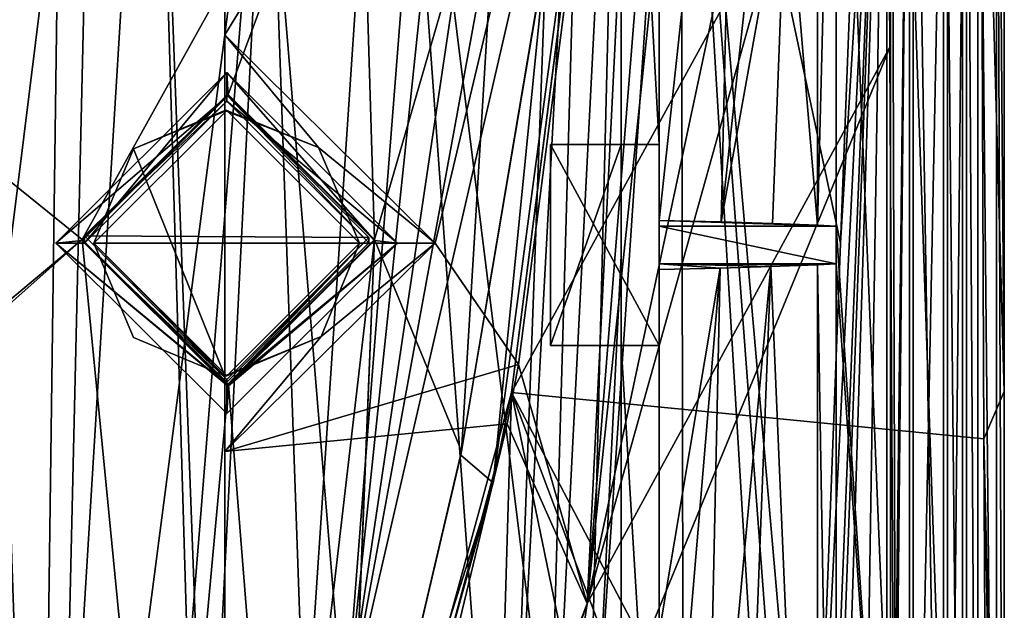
# Model space of a CAD drawing. Extents: x -200 to 200, y -702 to 625.
# Tile 87 of 256: x -86 to -60, y -671 to -655. Entities that reach past the tile are written whole.
import ezdxf

# ---------------------------------------------------------------- set-up
doc = ezdxf.new("R2010")
doc.units = 0
doc.header["$LTSCALE"] = 4.479492
for name, color, linetype in [('101', 7, 'CONTINUOUS'), ('105', 7, 'CONTINUOUS'), ('115', 7, 'CONTINUOUS'), ('140', 7, 'CONTINUOUS'), ('185', 7, 'CONTINUOUS'), ('212', 7, 'CONTINUOUS'), ('219', 7, 'CONTINUOUS'), ('233', 7, 'CONTINUOUS'), ('236', 7, 'CONTINUOUS'), ('251', 7, 'CONTINUOUS'), ('273', 7, 'CONTINUOUS'), ('282', 7, 'CONTINUOUS'), ('289', 7, 'CONTINUOUS'), ('298', 7, 'CONTINUOUS'), ('308', 7, 'CONTINUOUS'), ('33', 7, 'CONTINUOUS'), ('34', 7, 'CONTINUOUS'), ('342', 7, 'CONTINUOUS'), ('374', 7, 'CONTINUOUS'), ('376', 7, 'CONTINUOUS'), ('385', 7, 'CONTINUOUS'), ('457', 7, 'CONTINUOUS'), ('470', 7, 'CONTINUOUS'), ('483', 7, 'CONTINUOUS'), ('508', 7, 'CONTINUOUS'), ('513', 7, 'CONTINUOUS'), ('524', 7, 'CONTINUOUS'), ('53', 7, 'CONTINUOUS'), ('533', 7, 'CONTINUOUS'), ('550', 7, 'CONTINUOUS'), ('552', 7, 'CONTINUOUS'), ('56', 7, 'CONTINUOUS'), ('563', 7, 'CONTINUOUS'), ('564', 7, 'CONTINUOUS'), ('567', 7, 'CONTINUOUS'), ('570', 7, 'CONTINUOUS'), ('573', 7, 'CONTINUOUS'), ('576', 7, 'CONTINUOUS'), ('58', 7, 'CONTINUOUS'), ('593', 7, 'CONTINUOUS'), ('600', 7, 'CONTINUOUS'), ('601', 7, 'CONTINUOUS'), ('602', 7, 'CONTINUOUS'), ('605', 7, 'CONTINUOUS'), ('612', 7, 'CONTINUOUS'), ('617', 7, 'CONTINUOUS'), ('631', 7, 'CONTINUOUS'), ('632', 7, 'CONTINUOUS'), ('666', 7, 'CONTINUOUS'), ('681', 7, 'CONTINUOUS'), ('682', 7, 'CONTINUOUS'), ('688', 7, 'CONTINUOUS'), ('691', 7, 'CONTINUOUS'), ('702', 7, 'CONTINUOUS'), ('703', 7, 'CONTINUOUS'), ('717', 7, 'CONTINUOUS'), ('718', 7, 'CONTINUOUS'), ('719', 7, 'CONTINUOUS'), ('721', 7, 'CONTINUOUS'), ('730', 7, 'CONTINUOUS'), ('733', 7, 'CONTINUOUS')]:
    doc.layers.add(name, color=color, linetype=linetype)

msp = doc.modelspace()

# ---------------------------------------------------------------- linework, layer by layer
at = {"layer": '101', "color": 7, "linetype": 'CONTINUOUS'}
for points in [[(-66.158, -661.616, -7.133), (-64.926, -690.559, -9.775), (-66.511, -670.874, -6.375), (-66.158, -661.616, -7.133)], [(-64.926, -661.57, -9.775), (-64.926, -690.559, -9.775), (-66.158, -661.616, -7.133), (-64.926, -661.57, -9.775)]]:
    msp.add_3dface(points, dxfattribs=at)
at = {"layer": '105', "color": 7, "linetype": 'CONTINUOUS'}
for points in [[(-62.4, -640.692, -11.805), (-61.6, -690.736, -11.805), (-62.4, -690.736, -11.805), (-62.4, -640.692, -11.805)], [(-61.6, -640.692, -11.805), (-61.6, -690.736, -11.805), (-62.4, -640.692, -11.805), (-61.6, -640.692, -11.805)]]:
    msp.add_3dface(points, dxfattribs=at)
at = {"layer": '115', "color": 7, "linetype": 'CONTINUOUS'}
for points in [[(-62.4, -640.692, -10.919), (-62.4, -690.736, -10.919), (-64.437, -641.253, -10.919), (-62.4, -640.692, -10.919)], [(-64.437, -641.253, -10.919), (-62.4, -690.736, -10.919), (-64.437, -660.55, -10.919), (-64.437, -641.253, -10.919)], [(-69.1, -661.55, -10.919), (-69.1, -660.55, -10.919), (-64.437, -661.55, -10.919), (-69.1, -661.55, -10.919)], [(-69.1, -660.55, -10.919), (-64.437, -660.55, -10.919), (-64.437, -661.55, -10.919), (-69.1, -660.55, -10.919)], [(-64.437, -660.55, -10.919), (-62.4, -690.736, -10.919), (-64.437, -661.55, -10.919), (-64.437, -660.55, -10.919)], [(-64.437, -661.55, -10.919), (-62.4, -690.736, -10.919), (-64.437, -690.517, -10.919), (-64.437, -661.55, -10.919)]]:
    msp.add_3dface(points, dxfattribs=at)
at = {"layer": '140', "color": 7, "linetype": 'CONTINUOUS'}
for points in [[(-61.6, -690.736, -10.919), (-61.6, -690.736, -11.805), (-61.6, -640.692, -11.805), (-61.6, -690.736, -10.919)], [(-61.6, -690.736, -10.919), (-61.6, -640.692, -11.805), (-61.6, -640.692, -10.919), (-61.6, -690.736, -10.919)]]:
    msp.add_3dface(points, dxfattribs=at)
at = {"layer": '185', "color": 7, "linetype": 'CONTINUOUS'}
for points in [[(-71.962, -658.4, -8.464), (-71.962, -658.4, -11.021), (-71.962, -663.7, -11.021), (-71.962, -658.4, -8.464)], [(-71.962, -663.7, -9.021), (-71.962, -658.4, -8.464), (-71.962, -663.7, -11.021), (-71.962, -663.7, -9.021)]]:
    msp.add_3dface(points, dxfattribs=at)
at = {"layer": '212', "color": 7, "linetype": 'CONTINUOUS'}
for points in [[(-63.1, -641.117, -8.958), (-64.322, -660.998, -6.339), (-65.077, -680.835, -4.719), (-63.1, -641.117, -8.958)], [(-63.1, -641.117, -8.958), (-65.077, -680.835, -4.719), (-64.751, -681.776, -5.418), (-63.1, -641.117, -8.958)], [(-64.635, -682.981, -5.666), (-63.1, -641.117, -8.958), (-64.751, -681.776, -5.418), (-64.635, -682.981, -5.666)], [(-63.1, -641.117, -8.958), (-64.635, -682.981, -5.666), (-64.635, -690.638, -5.666), (-63.1, -641.117, -8.958)], [(-63.877, -690.662, -7.292), (-63.1, -641.117, -8.958), (-64.635, -690.638, -5.666), (-63.877, -690.662, -7.292)], [(-63.1, -641.117, -8.958), (-63.556, -641.164, -7.981), (-64.322, -660.998, -6.339), (-63.1, -641.117, -8.958)], [(-63.1, -690.685, -8.958), (-63.1, -641.117, -8.958), (-63.877, -690.662, -7.292), (-63.1, -690.685, -8.958)]]:
    msp.add_3dface(points, dxfattribs=at)
at = {"layer": '219', "color": 7, "linetype": 'CONTINUOUS'}
for points in [[(-70.1, -663.7, -9.021), (-71.962, -663.7, -9.021), (-71.962, -663.7, -11.021), (-70.1, -663.7, -9.021)], [(-69.1, -663.7, -11.021), (-70.1, -663.7, -9.021), (-71.962, -663.7, -11.021), (-69.1, -663.7, -11.021)], [(-69.1, -663.7, -7.311), (-70.1, -663.7, -7.311), (-70.1, -663.7, -9.021), (-69.1, -663.7, -7.311)], [(-69.1, -663.7, -11.021), (-69.1, -663.7, -7.311), (-70.1, -663.7, -9.021), (-69.1, -663.7, -11.021)]]:
    msp.add_3dface(points, dxfattribs=at)
at = {"layer": '233', "color": 7, "linetype": 'CONTINUOUS'}
for points in [[(-69.1, -658.4, -6.754), (-70.1, -658.4, -6.754), (-70.1, -640.195, -4.841), (-69.1, -658.4, -6.754)], [(-69.1, -640.195, -4.841), (-69.1, -658.4, -6.754), (-70.1, -640.195, -4.841), (-69.1, -640.195, -4.841)]]:
    msp.add_3dface(points, dxfattribs=at)
at = {"layer": '236', "color": 7, "linetype": 'CONTINUOUS'}
for points in [[(-66.158, -661.616, -7.133), (-67.895, -680.438, -3.654), (-67.487, -661.659, -4.679), (-66.158, -661.616, -7.133)], [(-66.158, -661.616, -7.133), (-66.511, -670.874, -6.375), (-67.895, -680.438, -3.654), (-66.158, -661.616, -7.133)], [(-69.1, -661.699, -2.403), (-67.487, -661.659, -4.679), (-69.1, -671.28, -2.086), (-69.1, -661.699, -2.403)], [(-67.487, -661.659, -4.679), (-69.1, -680.761, -1.799), (-69.1, -671.28, -2.086), (-67.487, -661.659, -4.679)], [(-67.895, -680.438, -3.654), (-69.1, -680.761, -1.799), (-67.487, -661.659, -4.679), (-67.895, -680.438, -3.654)]]:
    msp.add_3dface(points, dxfattribs=at)
at = {"layer": '251', "color": 7, "linetype": 'CONTINUOUS'}
for points in [[(-64.437, -661.55, -10.919), (-64.437, -690.517, -10.919), (-64.926, -661.57, -9.775), (-64.437, -661.55, -10.919)], [(-64.437, -690.517, -10.919), (-64.926, -690.559, -9.775), (-64.926, -661.57, -9.775), (-64.437, -690.517, -10.919)]]:
    msp.add_3dface(points, dxfattribs=at)
at = {"layer": '273', "color": 7, "linetype": 'CONTINUOUS'}
for points in [[(-69.1, -680.195, -9.045), (-70.1, -680.195, -9.045), (-70.1, -663.7, -7.311), (-69.1, -680.195, -9.045)], [(-69.1, -663.7, -7.311), (-69.1, -680.195, -9.045), (-70.1, -663.7, -7.311), (-69.1, -663.7, -7.311)]]:
    msp.add_3dface(points, dxfattribs=at)
at = {"layer": '282', "color": 7, "linetype": 'CONTINUOUS'}
for points in [[(-64.437, -641.253, -10.919), (-64.926, -660.53, -9.775), (-64.926, -641.249, -9.775), (-64.437, -641.253, -10.919)], [(-64.437, -641.253, -10.919), (-64.437, -660.55, -10.919), (-64.926, -660.53, -9.775), (-64.437, -641.253, -10.919)]]:
    msp.add_3dface(points, dxfattribs=at)
at = {"layer": '289', "color": 7, "linetype": 'CONTINUOUS'}
for points in [[(-64.926, -641.249, -9.775), (-64.926, -660.53, -9.775), (-65.742, -650.812, -8.025), (-64.926, -641.249, -9.775)], [(-64.926, -660.53, -9.775), (-66.114, -660.486, -7.226), (-65.742, -650.812, -8.025), (-64.926, -660.53, -9.775)]]:
    msp.add_3dface(points, dxfattribs=at)
at = {"layer": '298', "color": 7, "linetype": 'CONTINUOUS'}
for points in [[(-70.1, -658.4, -8.464), (-69.1, -658.4, -11.021), (-71.962, -658.4, -8.464), (-70.1, -658.4, -8.464)], [(-69.1, -658.4, -11.021), (-71.962, -658.4, -11.021), (-71.962, -658.4, -8.464), (-69.1, -658.4, -11.021)], [(-70.1, -658.4, -6.754), (-69.1, -658.4, -11.021), (-70.1, -658.4, -8.464), (-70.1, -658.4, -6.754)], [(-69.1, -658.4, -6.754), (-69.1, -658.4, -11.021), (-70.1, -658.4, -6.754), (-69.1, -658.4, -6.754)]]:
    msp.add_3dface(points, dxfattribs=at)
at = {"layer": '308', "color": 7, "linetype": 'CONTINUOUS'}
for points in [[(-64.926, -660.53, -9.775), (-69.1, -660.402, -2.448), (-66.114, -660.486, -7.226), (-64.926, -660.53, -9.775)], [(-66.114, -660.486, -7.226), (-69.1, -660.402, -2.448), (-67.461, -660.442, -4.746), (-66.114, -660.486, -7.226)], [(-64.437, -660.55, -10.919), (-69.1, -660.55, -10.919), (-69.1, -660.402, -2.448), (-64.437, -660.55, -10.919)], [(-64.437, -660.55, -10.919), (-69.1, -660.402, -2.448), (-64.926, -660.53, -9.775), (-64.437, -660.55, -10.919)]]:
    msp.add_3dface(points, dxfattribs=at)
at = {"layer": '33', "color": 7, "linetype": 'CONTINUOUS'}
for points in [[(-62.99, -636.074, -8.96), (-63.1, -641.117, -8.958), (-62.808, -695.466, -8.963), (-62.99, -636.074, -8.96)], [(-61.1, -691.075, -8.986), (-61.1, -640.656, -8.986), (-62.99, -636.074, -8.96), (-61.1, -691.075, -8.986)], [(-61.1, -691.075, -8.986), (-62.99, -636.074, -8.96), (-62.808, -695.466, -8.963), (-61.1, -691.075, -8.986)], [(-63.1, -641.117, -8.958), (-63.1, -690.685, -8.958), (-62.808, -695.466, -8.963), (-63.1, -641.117, -8.958)]]:
    msp.add_3dface(points, dxfattribs=at)
at = {"layer": '34', "color": 7, "linetype": 'CONTINUOUS'}
for points in [[(-87.143, -640.927, 6.506), (-88.575, -665.509, 8.513), (-85.45, -690.235, 10.408), (-87.143, -640.927, 6.506)], [(-84.791, -640.992, 6.481), (-87.143, -640.927, 6.506), (-85.45, -690.235, 10.408), (-84.791, -640.992, 6.481)], [(-82.451, -641.049, 6.234), (-84.791, -640.992, 6.481), (-85.45, -690.235, 10.408), (-82.451, -641.049, 6.234)], [(-80.986, -690.249, 9.504), (-82.451, -641.049, 6.234), (-85.45, -690.235, 10.408), (-80.986, -690.249, 9.504)], [(-82.451, -641.049, 6.234), (-80.986, -690.249, 9.504), (-81.025, -679.087, 8.735), (-82.451, -641.049, 6.234)], [(-79.419, -647.016, 5.996), (-82.451, -641.049, 6.234), (-81.025, -679.087, 8.735), (-79.419, -647.016, 5.996)], [(-76.195, -641.164, 4.409), (-79.419, -647.016, 5.996), (-78.439, -674.691, 7.567), (-76.195, -641.164, 4.409)], [(-73.55, -677.498, 5.149), (-76.195, -641.164, 4.409), (-78.439, -674.691, 7.567), (-73.55, -677.498, 5.149)], [(-68.527, -641.219, -0.858), (-76.195, -641.164, 4.409), (-71.225, -681.281, 3.531), (-68.527, -641.219, -0.858)], [(-71.225, -681.281, 3.531), (-76.195, -641.164, 4.409), (-73.55, -677.498, 5.149), (-71.225, -681.281, 3.531)], [(-68.456, -680.701, 0.637), (-68.527, -641.219, -0.858), (-71.225, -681.281, 3.531), (-68.456, -680.701, 0.637)], [(-63.556, -641.164, -7.981), (-68.527, -641.219, -0.858), (-64.322, -660.998, -6.339), (-63.556, -641.164, -7.981)], [(-64.322, -660.998, -6.339), (-68.527, -641.219, -0.858), (-65.077, -680.835, -4.719), (-64.322, -660.998, -6.339)], [(-65.077, -680.835, -4.719), (-68.527, -641.219, -0.858), (-65.59, -680.326, -3.685), (-65.077, -680.835, -4.719)], [(-65.59, -680.326, -3.685), (-68.527, -641.219, -0.858), (-66.17, -680.258, -2.645), (-65.59, -680.326, -3.685)], [(-66.17, -680.258, -2.645), (-68.527, -641.219, -0.858), (-68.456, -680.701, 0.637), (-66.17, -680.258, -2.645)], [(-78.439, -674.691, 7.567), (-79.419, -647.016, 5.996), (-81.025, -679.087, 8.735), (-78.439, -674.691, 7.567)], [(-88.575, -665.509, 8.513), (-90.003, -690.279, 10.492), (-85.45, -690.235, 10.408), (-88.575, -665.509, 8.513)]]:
    msp.add_3dface(points, dxfattribs=at)
at = {"layer": '342', "color": 7, "linetype": 'CONTINUOUS'}
for points in [[(-69.1, -640.195, -4.841), (-69.1, -651.169, -2.781), (-69.1, -658.4, -6.754), (-69.1, -640.195, -4.841)], [(-69.1, -651.169, -2.781), (-69.1, -660.402, -2.448), (-69.1, -658.4, -6.754), (-69.1, -651.169, -2.781)], [(-69.1, -660.402, -2.448), (-69.1, -660.55, -10.919), (-69.1, -658.4, -11.021), (-69.1, -660.402, -2.448)], [(-69.1, -658.4, -11.021), (-69.1, -661.55, -10.919), (-69.1, -663.7, -11.021), (-69.1, -658.4, -11.021)], [(-69.1, -660.55, -10.919), (-69.1, -661.55, -10.919), (-69.1, -658.4, -11.021), (-69.1, -660.55, -10.919)], [(-69.1, -658.4, -6.754), (-69.1, -660.402, -2.448), (-69.1, -658.4, -11.021), (-69.1, -658.4, -6.754)], [(-69.1, -663.7, -11.021), (-69.1, -661.55, -10.919), (-69.1, -663.7, -7.311), (-69.1, -663.7, -11.021)], [(-69.1, -661.55, -10.919), (-69.1, -661.699, -2.403), (-69.1, -663.7, -7.311), (-69.1, -661.55, -10.919)], [(-69.1, -661.699, -2.403), (-69.1, -671.28, -2.086), (-69.1, -663.7, -7.311), (-69.1, -661.699, -2.403)], [(-69.1, -663.7, -7.311), (-69.1, -671.28, -2.086), (-69.1, -680.195, -9.045), (-69.1, -663.7, -7.311)]]:
    msp.add_3dface(points, dxfattribs=at)
at = {"layer": '374', "color": 7, "linetype": 'CONTINUOUS'}
for points in [[(-88.469, -665.707, 6.527), (-87.074, -641.096, 4.514), (-85.271, -641.144, 4.509), (-88.469, -665.707, 6.527)], [(-89.857, -690.445, 8.504), (-88.469, -665.707, 6.527), (-85.271, -641.144, 4.509), (-89.857, -690.445, 8.504)], [(-84, -643.3, 4.588), (-89.857, -690.445, 8.504), (-85.271, -641.144, 4.509), (-84, -643.3, 4.588)], [(-72.563, -641.3), (-72.252, -645.73), (-77.398, -673.801, 4.863), (-72.563, -641.3)], [(-73.984, -641.301, 0.974), (-72.563, -641.3), (-77.398, -673.801, 4.863), (-73.984, -641.301, 0.974)], [(-75, -643.3, 1.704), (-73.984, -641.301, 0.974), (-77.398, -673.801, 4.863), (-75, -643.3, 1.704)], [(-71.009, -641.292, -1.262), (-72.153, -681.579, 1.686), (-73, -678.3, 2.272), (-71.009, -641.292, -1.262)], [(-71.962, -650.235), (-71.009, -641.292, -1.262), (-73, -678.3, 2.272), (-71.962, -650.235)], [(-71.094, -681.295, 0.625), (-72.153, -681.579, 1.686), (-70.1, -641.283, -2.112), (-71.094, -681.295, 0.625)], [(-70.1, -641.283, -2.112), (-72.153, -681.579, 1.686), (-71.009, -641.292, -1.262), (-70.1, -641.283, -2.112)], [(-70.1, -661.327, -1.255), (-71.094, -681.295, 0.625), (-70.1, -641.283, -2.112), (-70.1, -661.327, -1.255)], [(-89.857, -690.445, 8.504), (-84, -643.3, 4.588), (-85.095, -690.382, 8.356), (-89.857, -690.445, 8.504)], [(-84, -643.3, 4.588), (-79.551, -647.8, 3.995), (-85.095, -690.382, 8.356), (-84, -643.3, 4.588)], [(-79.551, -647.8, 3.995), (-75, -643.3, 1.704), (-77.398, -673.801, 4.863), (-79.551, -647.8, 3.995)], [(-72.252, -645.73), (-71.962, -650.235), (-77.398, -673.801, 4.863), (-72.252, -645.73)], [(-85.095, -690.382, 8.356), (-79.551, -647.8, 3.995), (-82, -678.3, 6.865), (-85.095, -690.382, 8.356)], [(-82, -678.3, 6.865), (-79.551, -647.8, 3.995), (-77.398, -673.801, 4.863), (-82, -678.3, 6.865)], [(-71.962, -650.235), (-73, -678.3, 2.272), (-77.398, -673.801, 4.863), (-71.962, -650.235)], [(-70.1, -681.028, -0.503), (-71.094, -681.295, 0.625), (-70.1, -661.327, -1.255), (-70.1, -681.028, -0.503)]]:
    msp.add_3dface(points, dxfattribs=at)
at = {"layer": '376', "color": 7, "linetype": 'CONTINUOUS'}
for points in [[(-69.1, -658.4, -11.021), (-69.1, -663.7, -11.021), (-71.962, -658.4, -11.021), (-69.1, -658.4, -11.021)], [(-71.962, -658.4, -11.021), (-69.1, -663.7, -11.021), (-71.962, -663.7, -11.021), (-71.962, -658.4, -11.021)]]:
    msp.add_3dface(points, dxfattribs=at)
at = {"layer": '385', "color": 7, "linetype": 'CONTINUOUS'}
for points in [[(-69.1, -661.55, -10.919), (-64.437, -661.55, -10.919), (-64.926, -661.57, -9.775), (-69.1, -661.55, -10.919)], [(-69.1, -661.55, -10.919), (-67.487, -661.659, -4.679), (-69.1, -661.699, -2.403), (-69.1, -661.55, -10.919)], [(-69.1, -661.55, -10.919), (-64.926, -661.57, -9.775), (-66.158, -661.616, -7.133), (-69.1, -661.55, -10.919)], [(-69.1, -661.55, -10.919), (-66.158, -661.616, -7.133), (-67.487, -661.659, -4.679), (-69.1, -661.55, -10.919)]]:
    msp.add_3dface(points, dxfattribs=at)
at = {"layer": '457', "color": 7, "linetype": 'CONTINUOUS'}
for points in [[(-69.1, -660.402, -2.448), (-69.1, -641.27, -3.163), (-67.027, -641.235, -5.858), (-69.1, -660.402, -2.448)], [(-67.461, -660.442, -4.746), (-69.1, -660.402, -2.448), (-67.027, -641.235, -5.858), (-67.461, -660.442, -4.746)], [(-69.1, -660.402, -2.448), (-69.1, -651.169, -2.781), (-69.1, -641.27, -3.163), (-69.1, -660.402, -2.448)], [(-67.461, -660.442, -4.746), (-65.369, -641.164, -8.826), (-65.742, -650.812, -8.025), (-67.461, -660.442, -4.746)], [(-65.369, -641.164, -8.826), (-67.461, -660.442, -4.746), (-67.027, -641.235, -5.858), (-65.369, -641.164, -8.826)], [(-66.114, -660.486, -7.226), (-67.461, -660.442, -4.746), (-65.742, -650.812, -8.025), (-66.114, -660.486, -7.226)]]:
    msp.add_3dface(points, dxfattribs=at)
at = {"layer": '470', "color": 7, "linetype": 'CONTINUOUS'}
for points in [[(-70.1, -658.4, -6.754), (-70.1, -640.282, -2.337), (-70.1, -640.195, -4.841), (-70.1, -658.4, -6.754)], [(-70.1, -641.283, -2.112), (-70.1, -640.282, -2.337), (-70.1, -658.4, -6.754), (-70.1, -641.283, -2.112)], [(-70.1, -661.327, -1.255), (-70.1, -641.283, -2.112), (-70.1, -658.4, -6.754), (-70.1, -661.327, -1.255)], [(-70.1, -661.327, -1.255), (-70.1, -658.4, -6.754), (-70.1, -663.7, -9.021), (-70.1, -661.327, -1.255)], [(-70.1, -663.7, -9.021), (-70.1, -658.4, -6.754), (-70.1, -658.4, -8.464), (-70.1, -663.7, -9.021)], [(-70.1, -681.028, -0.503), (-70.1, -661.327, -1.255), (-70.1, -681.028, -6.8), (-70.1, -681.028, -0.503)], [(-70.1, -680.969, -8.794), (-70.1, -661.327, -1.255), (-70.1, -680.195, -9.045), (-70.1, -680.969, -8.794)], [(-70.1, -681.028, -6.8), (-70.1, -661.327, -1.255), (-70.1, -680.969, -8.794), (-70.1, -681.028, -6.8)], [(-70.1, -680.195, -9.045), (-70.1, -661.327, -1.255), (-70.1, -663.7, -7.311), (-70.1, -680.195, -9.045)], [(-70.1, -663.7, -7.311), (-70.1, -661.327, -1.255), (-70.1, -663.7, -9.021), (-70.1, -663.7, -7.311)]]:
    msp.add_3dface(points, dxfattribs=at)
at = {"layer": '483', "color": 7, "linetype": 'CONTINUOUS'}
for points in [[(-61.6, -640.692, -10.919), (-61.1, -640.656, -10.919), (-61.1, -691.075, -10.919), (-61.6, -640.692, -10.919)], [(-61.6, -690.736, -10.919), (-61.6, -640.692, -10.919), (-61.1, -691.075, -10.919), (-61.6, -690.736, -10.919)]]:
    msp.add_3dface(points, dxfattribs=at)
at = {"layer": '508', "color": 7, "linetype": 'CONTINUOUS'}
for points in [[(-75, -661, -15.215), (-80.545, -655.5, -14.637), (-78.078, -658.473, -14.949), (-75, -661, -15.215)], [(-78.078, -658.473, -14.949), (-80.545, -655.5, -14.637), (-80.545, -657.5, -14.847), (-78.078, -658.473, -14.949)], [(-77, -661, -15.215), (-75, -661, -15.215), (-78.078, -658.473, -14.949), (-77, -661, -15.215)], [(-80.545, -666.5, -15.793), (-75, -661, -15.215), (-78.013, -663.462, -15.474), (-80.545, -666.5, -15.793)], [(-78.013, -663.462, -15.474), (-75, -661, -15.215), (-77, -661, -15.215), (-78.013, -663.462, -15.474)], [(-80.545, -664.5, -15.583), (-80.545, -666.5, -15.793), (-78.013, -663.462, -15.474), (-80.545, -664.5, -15.583)]]:
    msp.add_3dface(points, dxfattribs=at)
at = {"layer": '513', "color": 7, "linetype": 'CONTINUOUS'}
for points in [[(-84.25, -660.807, -19.167), (-80.5, -657.1, -18.777), (-76.75, -660.853, -19.171), (-84.25, -660.807, -19.167)], [(-80.499, -664.597, -19.565), (-84.25, -660.807, -19.167), (-76.75, -660.853, -19.171), (-80.499, -664.597, -19.565)]]:
    msp.add_3dface(points, dxfattribs=at)
at = {"layer": '524', "color": 7, "linetype": 'CONTINUOUS'}
for points in [[(-72.81, -664.206, -16.558), (-70.994, -670.506, -17.141), (-69.338, -637.166, -13.716), (-72.81, -664.206, -16.558)], [(-67.5, -637.161, -13.694), (-70.994, -670.506, -17.141), (-64.218, -638.632, -13.738), (-67.5, -637.161, -13.694)], [(-68.328, -637.164, -13.707), (-70.994, -670.506, -17.141), (-67.5, -637.161, -13.694), (-68.328, -637.164, -13.707)], [(-69.338, -637.166, -13.716), (-70.994, -670.506, -17.141), (-68.328, -637.164, -13.707), (-69.338, -637.166, -13.716)], [(-64.218, -638.632, -13.738), (-70.994, -670.506, -17.141), (-63, -641.854, -13.955), (-64.218, -638.632, -13.738)], [(-63, -641.854, -13.955), (-70.994, -670.506, -17.141), (-63, -655.795, -15.06), (-63, -641.854, -13.955)], [(-63, -655.795, -15.06), (-72.082, -677.875, -17.918), (-63, -671.859, -15.943), (-63, -655.795, -15.06)], [(-70.994, -670.506, -17.141), (-72.082, -677.875, -17.918), (-63, -655.795, -15.06), (-70.994, -670.506, -17.141)], [(-73.109, -665.771, -16.722), (-70.994, -670.506, -17.141), (-72.81, -664.206, -16.558), (-73.109, -665.771, -16.722)], [(-80.555, -693.525, -19.639), (-79.791, -693.528, -19.631), (-73.109, -665.771, -16.722), (-80.555, -693.525, -19.639)], [(-73.109, -665.771, -16.722), (-79.791, -693.528, -19.631), (-70.994, -670.506, -17.141), (-73.109, -665.771, -16.722)], [(-79.791, -693.528, -19.631), (-78.973, -693.528, -19.604), (-70.994, -670.506, -17.141), (-79.791, -693.528, -19.631)], [(-70.994, -670.506, -17.141), (-78.973, -693.528, -19.604), (-72.082, -677.875, -17.918), (-70.994, -670.506, -17.141)]]:
    msp.add_3dface(points, dxfattribs=at)
at = {"layer": '53', "color": 7, "linetype": 'CONTINUOUS'}
for points in [[(-61.1, -691.075, -10.919), (-61.1, -640.656, -10.919), (-61.1, -691.075, -8.986), (-61.1, -691.075, -10.919)], [(-61.1, -691.075, -8.986), (-61.1, -640.656, -10.919), (-61.1, -640.656, -8.986), (-61.1, -691.075, -8.986)]]:
    msp.add_3dface(points, dxfattribs=at)
at = {"layer": '533', "color": 7, "linetype": 'CONTINUOUS'}
for points in [[(-80.545, -664.5, -16.589), (-82.957, -658.508, -15.959), (-80.545, -657.5, -15.853), (-80.545, -664.5, -16.589)], [(-80.545, -664.5, -16.589), (-84, -661, -16.221), (-82.957, -658.508, -15.959), (-80.545, -664.5, -16.589)], [(-80.545, -664.5, -16.589), (-82.957, -663.492, -16.483), (-84, -661, -16.221), (-80.545, -664.5, -16.589)]]:
    msp.add_3dface(points, dxfattribs=at)
at = {"layer": '550', "color": 7, "linetype": 'CONTINUOUS'}
for points in [[(-158.33, -638.734, 1.202), (-158.33, -695.069, -4.719), (-80.545, -695.069, -4.719), (-158.33, -638.734, 1.202)], [(-80.545, -638.734, 1.202), (-158.33, -638.734, 1.202), (-80.545, -695.069, -4.719), (-80.545, -638.734, 1.202)]]:
    msp.add_3dface(points, dxfattribs=at)
at = {"layer": '552', "color": 7, "linetype": 'CONTINUOUS'}
for points in [[(-63, -684.994, -10.96), (-62.5, -640.692, -10.96), (-63, -641.152, -10.96), (-63, -684.994, -10.96)], [(-63, -685.794, -10.96), (-62.5, -640.692, -10.96), (-63, -684.994, -10.96), (-63, -685.794, -10.96)], [(-63, -690.557, -10.96), (-62.5, -640.692, -10.96), (-63, -685.794, -10.96), (-63, -690.557, -10.96)], [(-62.5, -690.736, -10.96), (-62.5, -640.692, -10.96), (-63, -690.603, -10.96), (-62.5, -690.736, -10.96)], [(-63, -690.603, -10.96), (-62.5, -640.692, -10.96), (-63, -690.557, -10.96), (-63, -690.603, -10.96)]]:
    msp.add_3dface(points, dxfattribs=at)
at = {"layer": '56', "color": 7, "linetype": 'CONTINUOUS'}
for points in [[(-62.4, -690.736, -11.805), (-62.4, -690.736, -10.919), (-62.4, -640.692, -10.919), (-62.4, -690.736, -11.805)], [(-62.4, -640.692, -11.805), (-62.4, -690.736, -11.805), (-62.4, -640.692, -10.919), (-62.4, -640.692, -11.805)]]:
    msp.add_3dface(points, dxfattribs=at)
at = {"layer": '563', "color": 7, "linetype": 'CONTINUOUS'}
for points in [[(-80.5, -657.251, -17.335), (-76.75, -660.993, -17.728), (-80.5, -657.1, -18.777), (-80.5, -657.251, -17.335)], [(-80.5, -657.1, -18.777), (-76.75, -660.993, -17.728), (-76.75, -660.853, -19.171), (-80.5, -657.1, -18.777)], [(-80.499, -664.673, -18.845), (-80.499, -664.597, -19.565), (-76.75, -660.853, -19.171), (-80.499, -664.673, -18.845)], [(-76.75, -660.993, -17.728), (-80.499, -664.749, -18.123), (-76.75, -660.853, -19.171), (-76.75, -660.993, -17.728)], [(-80.499, -664.749, -18.123), (-80.499, -664.673, -18.845), (-76.75, -660.853, -19.171), (-80.499, -664.749, -18.123)]]:
    msp.add_3dface(points, dxfattribs=at)
at = {"layer": '564', "color": 7, "linetype": 'CONTINUOUS'}
for points in [[(-80.5, -657.251, -17.335), (-80.5, -657.1, -18.777), (-84.25, -660.807, -19.167), (-80.5, -657.251, -17.335)], [(-84.25, -660.998, -17.729), (-80.5, -657.251, -17.335), (-84.25, -660.807, -19.167), (-84.25, -660.998, -17.729)], [(-80.499, -664.597, -19.565), (-84.25, -660.998, -17.729), (-84.25, -660.807, -19.167), (-80.499, -664.597, -19.565)], [(-80.499, -664.749, -18.123), (-84.25, -660.998, -17.729), (-80.499, -664.673, -18.845), (-80.499, -664.749, -18.123)], [(-80.499, -664.673, -18.845), (-84.25, -660.998, -17.729), (-80.499, -664.597, -19.565), (-80.499, -664.673, -18.845)]]:
    msp.add_3dface(points, dxfattribs=at)
at = {"layer": '567', "color": 7, "linetype": 'CONTINUOUS'}
for points in [[(-62.5, -640.692, -11.847), (-62.5, -690.736, -11.847), (-61.5, -640.692, -11.847), (-62.5, -640.692, -11.847)], [(-61.5, -640.692, -11.847), (-62.5, -690.736, -11.847), (-61.5, -690.736, -11.847), (-61.5, -640.692, -11.847)]]:
    msp.add_3dface(points, dxfattribs=at)
at = {"layer": '570', "color": 7, "linetype": 'CONTINUOUS'}
for points in [[(-61.5, -640.692, -10.96), (-61.5, -690.736, -10.96), (-61, -640.725, -10.96), (-61.5, -640.692, -10.96)], [(-61, -640.725, -10.96), (-61.5, -690.736, -10.96), (-61, -690.996, -10.96), (-61, -640.725, -10.96)]]:
    msp.add_3dface(points, dxfattribs=at)
at = {"layer": '573', "color": 7, "linetype": 'CONTINUOUS'}
for points in [[(-69.183, -635.241, -16.53), (-73.475, -667.329, -19.902), (-72.09, -653.348, -18.433), (-69.183, -635.241, -16.53)], [(-72.09, -653.348, -18.433), (-73.475, -667.329, -19.902), (-74.326, -666.596, -19.825), (-72.09, -653.348, -18.433)], [(-74.326, -666.596, -19.825), (-73.475, -667.329, -19.902), (-77.353, -679.477, -21.179), (-74.326, -666.596, -19.825)], [(-73.475, -667.329, -19.902), (-81.228, -695.126, -22.824), (-77.353, -679.477, -21.179), (-73.475, -667.329, -19.902)]]:
    msp.add_3dface(points, dxfattribs=at)
at = {"layer": '576', "color": 7, "linetype": 'CONTINUOUS'}
for points in [[(-61.5, -690.736, -11.847), (-61.5, -690.736, -10.96), (-61.5, -640.692, -10.96), (-61.5, -690.736, -11.847)], [(-61.5, -640.692, -11.847), (-61.5, -690.736, -11.847), (-61.5, -640.692, -10.96), (-61.5, -640.692, -11.847)]]:
    msp.add_3dface(points, dxfattribs=at)
at = {"layer": '58', "color": 7, "linetype": 'CONTINUOUS'}
for points in [[(-70.1, -658.4, -8.464), (-71.962, -658.4, -8.464), (-71.962, -663.7, -9.021), (-70.1, -658.4, -8.464)], [(-70.1, -663.7, -9.021), (-70.1, -658.4, -8.464), (-71.962, -663.7, -9.021), (-70.1, -663.7, -9.021)]]:
    msp.add_3dface(points, dxfattribs=at)
at = {"layer": '593', "color": 7, "linetype": 'CONTINUOUS'}
for points in [[(-69.338, -637.166, -13.716), (-80.545, -637.166, -13.716), (-80.545, -655.5, -15.643), (-69.338, -637.166, -13.716)], [(-75, -661, -16.221), (-69.338, -637.166, -13.716), (-80.545, -655.5, -15.643), (-75, -661, -16.221)], [(-72.81, -664.206, -16.558), (-69.338, -637.166, -13.716), (-75, -661, -16.221), (-72.81, -664.206, -16.558)], [(-80.545, -666.5, -16.799), (-72.81, -664.206, -16.558), (-75, -661, -16.221), (-80.545, -666.5, -16.799)], [(-73.109, -665.771, -16.722), (-72.81, -664.206, -16.558), (-80.545, -666.5, -16.799), (-73.109, -665.771, -16.722)], [(-80.555, -693.525, -19.639), (-73.109, -665.771, -16.722), (-80.545, -666.5, -16.799), (-80.555, -693.525, -19.639)]]:
    msp.add_3dface(points, dxfattribs=at)
at = {"layer": '600', "color": 7, "linetype": 'CONTINUOUS'}
for points in [[(-77, -647.735, -17.742), (-84.307, -660.904, -19.127), (-92.769, -654.062, -18.407), (-77, -647.735, -17.742)], [(-84.307, -660.904, -19.127), (-77, -647.735, -17.742), (-80.458, -657.074, -18.724), (-84.307, -660.904, -19.127)], [(-80.458, -657.074, -18.724), (-77, -647.735, -17.742), (-76.607, -660.903, -19.126), (-80.458, -657.074, -18.724)], [(-77, -647.735, -17.742), (-73.276, -649.424, -17.92), (-76.607, -660.903, -19.126), (-77, -647.735, -17.742)], [(-73.276, -649.424, -17.92), (-74.306, -666.494, -19.714), (-76.607, -660.903, -19.126), (-73.276, -649.424, -17.92)], [(-73.276, -649.424, -17.92), (-72.093, -653.351, -18.333), (-74.306, -666.494, -19.714), (-73.276, -649.424, -17.92)], [(-92.769, -654.062, -18.407), (-84.307, -660.904, -19.127), (-92.769, -667.985, -19.871), (-92.769, -654.062, -18.407)], [(-84.307, -660.904, -19.127), (-82.138, -683.146, -21.464), (-93.061, -668.688, -19.945), (-84.307, -660.904, -19.127)], [(-92.769, -667.985, -19.871), (-84.307, -660.904, -19.127), (-93.061, -668.688, -19.945), (-92.769, -667.985, -19.871)], [(-82.138, -683.146, -21.464), (-84.307, -660.904, -19.127), (-80.455, -664.732, -19.529), (-82.138, -683.146, -21.464)], [(-80.455, -664.732, -19.529), (-76.607, -660.903, -19.126), (-79.073, -682.084, -21.353), (-80.455, -664.732, -19.529)], [(-76.607, -660.903, -19.126), (-77.358, -679.483, -21.079), (-79.073, -682.084, -21.353), (-76.607, -660.903, -19.126)], [(-77.358, -679.483, -21.079), (-76.607, -660.903, -19.126), (-77.356, -679.481, -21.079), (-77.358, -679.483, -21.079)], [(-76.607, -660.903, -19.126), (-77.354, -679.478, -21.079), (-77.356, -679.481, -21.079), (-76.607, -660.903, -19.126)], [(-74.306, -666.494, -19.714), (-77.354, -679.478, -21.079), (-76.607, -660.903, -19.126), (-74.306, -666.494, -19.714)], [(-82.138, -683.146, -21.464), (-80.455, -664.732, -19.529), (-79.073, -682.084, -21.353), (-82.138, -683.146, -21.464)], [(-93.061, -668.688, -19.945), (-82.138, -683.146, -21.464), (-93.769, -668.98, -19.975), (-93.061, -668.688, -19.945)], [(-82.138, -683.146, -21.464), (-150.567, -683.146, -21.464), (-93.769, -668.98, -19.975), (-82.138, -683.146, -21.464)]]:
    msp.add_3dface(points, dxfattribs=at)
at = {"layer": '601', "color": 7, "linetype": 'CONTINUOUS'}
for points in [[(-84.307, -660.904, -19.127), (-80.458, -657.074, -18.724), (-84.307, -660.935, -18.828), (-84.307, -660.904, -19.127)], [(-84.307, -660.935, -18.828), (-80.458, -657.074, -18.724), (-80.457, -657.106, -18.426), (-84.307, -660.935, -18.828)], [(-80.458, -657.074, -18.724), (-76.607, -660.903, -19.126), (-80.457, -657.106, -18.426), (-80.458, -657.074, -18.724)], [(-76.607, -660.903, -19.126), (-76.607, -660.934, -18.828), (-80.457, -657.106, -18.426), (-76.607, -660.903, -19.126)]]:
    msp.add_3dface(points, dxfattribs=at)
at = {"layer": '602', "color": 7, "linetype": 'CONTINUOUS'}
for points in [[(-80.455, -664.732, -19.529), (-84.307, -660.904, -19.127), (-80.456, -664.764, -19.231), (-80.455, -664.732, -19.529)], [(-80.456, -664.764, -19.231), (-84.307, -660.904, -19.127), (-84.307, -660.935, -18.828), (-80.456, -664.764, -19.231)], [(-76.607, -660.934, -18.828), (-80.455, -664.732, -19.529), (-80.456, -664.764, -19.231), (-76.607, -660.934, -18.828)], [(-76.607, -660.903, -19.126), (-80.455, -664.732, -19.529), (-76.607, -660.934, -18.828), (-76.607, -660.903, -19.126)]]:
    msp.add_3dface(points, dxfattribs=at)
at = {"layer": '605', "color": 7, "linetype": 'CONTINUOUS'}
for points in [[(-61, -640.725, -8.987), (-61, -690.996, -8.987), (-60.694, -690.839, -8.99), (-61, -640.725, -8.987)], [(-60.694, -640.877, -8.99), (-61, -640.725, -8.987), (-60.694, -690.839, -8.99), (-60.694, -640.877, -8.99)]]:
    msp.add_3dface(points, dxfattribs=at)
at = {"layer": '612', "color": 7, "linetype": 'CONTINUOUS'}
for points in [[(-60.203, -640.877, -9.197), (-60.694, -640.877, -8.99), (-60.203, -690.839, -9.197), (-60.203, -640.877, -9.197)], [(-60.694, -640.877, -8.99), (-60.694, -690.839, -8.99), (-60.203, -690.839, -9.197), (-60.694, -640.877, -8.99)], [(-60, -690.839, -9.69), (-60, -640.877, -9.69), (-60.203, -640.877, -9.197), (-60, -690.839, -9.69)], [(-60, -690.839, -9.69), (-60.203, -640.877, -9.197), (-60.203, -690.839, -9.197), (-60, -690.839, -9.69)]]:
    msp.add_3dface(points, dxfattribs=at)
at = {"layer": '617', "color": 7, "linetype": 'CONTINUOUS'}
for points in [[(-60, -640.877, -9.69), (-60, -690.839, -9.69), (-60, -641.602, -12.92), (-60, -640.877, -9.69)], [(-60, -690.839, -9.69), (-60, -642.413, -16.129), (-60, -641.602, -12.92), (-60, -690.839, -9.69)], [(-60, -642.413, -16.129), (-60, -690.839, -9.69), (-60, -664.919, -17.499), (-60, -642.413, -16.129)], [(-60, -690.839, -9.69), (-60, -688.881, -17.464), (-60, -664.919, -17.499), (-60, -690.839, -9.69)]]:
    msp.add_3dface(points, dxfattribs=at)
at = {"layer": '631', "color": 7, "linetype": 'CONTINUOUS'}
for points in [[(-85, -661, -17.729), (-80.5, -656.5, -18.362), (-80.5, -656.5, -17.256), (-85, -661, -17.729)], [(-85, -661, -18.835), (-80.5, -656.5, -18.362), (-85, -661, -17.729), (-85, -661, -18.835)], [(-80.5, -656.5, -18.362), (-76, -661, -18.835), (-80.5, -656.5, -17.256), (-80.5, -656.5, -18.362)], [(-76, -661, -18.835), (-76, -661, -17.729), (-80.5, -656.5, -17.256), (-76, -661, -18.835)]]:
    msp.add_3dface(points, dxfattribs=at)
at = {"layer": '632', "color": 7, "linetype": 'CONTINUOUS'}
for points in [[(-80.5, -665.5, -19.308), (-85, -661, -18.835), (-80.5, -665.5, -18.202), (-80.5, -665.5, -19.308)], [(-85, -661, -18.835), (-85, -661, -17.729), (-80.5, -665.5, -18.202), (-85, -661, -18.835)], [(-76, -661, -17.729), (-80.5, -665.5, -19.308), (-80.5, -665.5, -18.202), (-76, -661, -17.729)], [(-76, -661, -18.835), (-80.5, -665.5, -19.308), (-76, -661, -17.729), (-76, -661, -18.835)]]:
    msp.add_3dface(points, dxfattribs=at)
at = {"layer": '666', "color": 7, "linetype": 'CONTINUOUS'}
for points in [[(-75, -661, -16.221), (-80.545, -655.5, -15.643), (-75, -661, -15.215), (-75, -661, -16.221)], [(-75, -661, -15.215), (-80.545, -655.5, -15.643), (-80.545, -655.5, -14.637), (-75, -661, -15.215)], [(-80.545, -666.5, -16.799), (-75, -661, -16.221), (-80.545, -666.5, -15.793), (-80.545, -666.5, -16.799)], [(-80.545, -666.5, -15.793), (-75, -661, -16.221), (-75, -661, -15.215), (-80.545, -666.5, -15.793)]]:
    msp.add_3dface(points, dxfattribs=at)
at = {"layer": '681', "color": 7, "linetype": 'CONTINUOUS'}
for points in [[(-84, -661, -16.221), (-84, -661, -17.729), (-80.5, -657.5, -17.361), (-84, -661, -16.221)], [(-84, -661, -16.221), (-80.5, -657.5, -17.361), (-82.957, -658.508, -15.959), (-84, -661, -16.221)], [(-82.957, -658.508, -15.959), (-80.5, -657.5, -17.361), (-80.545, -657.5, -15.853), (-82.957, -658.508, -15.959)], [(-80.5, -657.5, -17.361), (-80.545, -657.5, -14.847), (-80.545, -657.5, -15.853), (-80.5, -657.5, -17.361)], [(-78.078, -658.473, -14.949), (-80.545, -657.5, -14.847), (-80.5, -657.5, -17.361), (-78.078, -658.473, -14.949)], [(-77, -661, -17.729), (-78.078, -658.473, -14.949), (-80.5, -657.5, -17.361), (-77, -661, -17.729)], [(-77, -661, -15.215), (-78.078, -658.473, -14.949), (-77, -661, -17.729), (-77, -661, -15.215)]]:
    msp.add_3dface(points, dxfattribs=at)
at = {"layer": '682', "color": 7, "linetype": 'CONTINUOUS'}
for points in [[(-82.957, -663.492, -16.483), (-80.545, -664.5, -16.589), (-84, -661, -17.729), (-82.957, -663.492, -16.483)], [(-84, -661, -17.729), (-80.545, -664.5, -16.589), (-80.5, -664.5, -18.097), (-84, -661, -17.729)], [(-84, -661, -16.221), (-82.957, -663.492, -16.483), (-84, -661, -17.729), (-84, -661, -16.221)], [(-77, -661, -15.215), (-77, -661, -17.729), (-80.5, -664.5, -18.097), (-77, -661, -15.215)], [(-78.013, -663.462, -15.474), (-77, -661, -15.215), (-80.5, -664.5, -18.097), (-78.013, -663.462, -15.474)], [(-80.545, -664.5, -15.583), (-78.013, -663.462, -15.474), (-80.545, -664.5, -16.589), (-80.545, -664.5, -15.583)], [(-80.545, -664.5, -16.589), (-78.013, -663.462, -15.474), (-80.5, -664.5, -18.097), (-80.545, -664.5, -16.589)]]:
    msp.add_3dface(points, dxfattribs=at)
at = {"layer": '688', "color": 7, "linetype": 'CONTINUOUS'}
for points in [[(-72.09, -653.348, -18.433), (-74.326, -666.596, -19.825), (-72.093, -653.351, -18.333), (-72.09, -653.348, -18.433)], [(-72.093, -653.351, -18.333), (-74.326, -666.596, -19.825), (-74.306, -666.494, -19.714), (-72.093, -653.351, -18.333)], [(-77.353, -679.477, -21.158), (-77.354, -679.478, -21.079), (-74.306, -666.494, -19.714), (-77.353, -679.477, -21.158)], [(-77.353, -679.477, -21.179), (-77.353, -679.477, -21.169), (-74.306, -666.494, -19.714), (-77.353, -679.477, -21.179)], [(-77.353, -679.477, -21.169), (-77.353, -679.477, -21.158), (-74.306, -666.494, -19.714), (-77.353, -679.477, -21.169)], [(-74.326, -666.596, -19.825), (-77.353, -679.477, -21.179), (-74.306, -666.494, -19.714), (-74.326, -666.596, -19.825)]]:
    msp.add_3dface(points, dxfattribs=at)
at = {"layer": '691', "color": 7, "linetype": 'CONTINUOUS'}
for points in [[(-62.5, -640.692, -11.847), (-62.5, -640.692, -10.96), (-62.5, -690.736, -10.96), (-62.5, -640.692, -11.847)], [(-62.5, -690.736, -11.847), (-62.5, -640.692, -11.847), (-62.5, -690.736, -10.96), (-62.5, -690.736, -11.847)]]:
    msp.add_3dface(points, dxfattribs=at)
at = {"layer": '702', "color": 7, "linetype": 'CONTINUOUS'}
for points in [[(-85, -661, -17.729), (-80.5, -656.5, -17.256), (-84.25, -660.998, -17.729), (-85, -661, -17.729)], [(-80.5, -656.5, -17.256), (-80.5, -657.251, -17.335), (-84.25, -660.998, -17.729), (-80.5, -656.5, -17.256)], [(-80.5, -656.5, -17.256), (-76, -661, -17.729), (-80.5, -657.251, -17.335), (-80.5, -656.5, -17.256)], [(-80.5, -657.251, -17.335), (-76, -661, -17.729), (-76.75, -660.993, -17.728), (-80.5, -657.251, -17.335)], [(-80.499, -664.749, -18.123), (-85, -661, -17.729), (-84.25, -660.998, -17.729), (-80.499, -664.749, -18.123)], [(-80.5, -665.5, -18.202), (-85, -661, -17.729), (-80.499, -664.749, -18.123), (-80.5, -665.5, -18.202)], [(-76, -661, -17.729), (-80.5, -665.5, -18.202), (-80.499, -664.749, -18.123), (-76, -661, -17.729)], [(-76.75, -660.993, -17.728), (-76, -661, -17.729), (-80.499, -664.749, -18.123), (-76.75, -660.993, -17.728)]]:
    msp.add_3dface(points, dxfattribs=at)
at = {"layer": '703', "color": 7, "linetype": 'CONTINUOUS'}
for points in [[(-63, -684.994, -16.066), (-63, -684.994, -10.96), (-63, -641.152, -10.96), (-63, -684.994, -16.066)], [(-63, -671.859, -15.943), (-63, -684.994, -16.066), (-63, -641.152, -10.96), (-63, -671.859, -15.943)], [(-63, -655.795, -15.06), (-63, -671.859, -15.943), (-63, -641.152, -10.96), (-63, -655.795, -15.06)], [(-63, -641.854, -13.955), (-63, -655.795, -15.06), (-63, -641.152, -10.96), (-63, -641.854, -13.955)]]:
    msp.add_3dface(points, dxfattribs=at)
at = {"layer": '717', "color": 7, "linetype": 'CONTINUOUS'}
for points in [[(-84, -661, -17.729), (-77, -661, -17.729), (-80.5, -657.5, -17.361), (-84, -661, -17.729)], [(-77, -661, -17.729), (-84, -661, -17.729), (-80.5, -664.5, -18.097), (-77, -661, -17.729)]]:
    msp.add_3dface(points, dxfattribs=at)
at = {"layer": '718', "color": 7, "linetype": 'CONTINUOUS'}
for points in [[(-61, -640.725, -8.987), (-61, -640.725, -10.96), (-61, -690.996, -10.96), (-61, -640.725, -8.987)], [(-61, -690.996, -8.987), (-61, -640.725, -8.987), (-61, -690.996, -10.96), (-61, -690.996, -8.987)]]:
    msp.add_3dface(points, dxfattribs=at)
at = {"layer": '719', "color": 7, "linetype": 'CONTINUOUS'}
for points in [[(-69.179, -635.241, -16.53), (-60.636, -642.362, -16.824), (-72.996, -664.943, -19.652), (-69.179, -635.241, -16.53)], [(-60.636, -642.362, -16.824), (-60.541, -666.162, -18.229), (-72.996, -664.943, -19.652), (-60.636, -642.362, -16.824)], [(-73.875, -695.177, -22.185), (-81.225, -695.127, -22.824), (-72.996, -664.943, -19.652), (-73.875, -695.177, -22.185)], [(-66.731, -695.314, -20.342), (-73.875, -695.177, -22.185), (-72.996, -664.943, -19.652), (-66.731, -695.314, -20.342)], [(-60.541, -666.162, -18.229), (-60.414, -688.918, -18.101), (-72.996, -664.943, -19.652), (-60.541, -666.162, -18.229)], [(-60.414, -688.918, -18.101), (-62.208, -693.561, -18.621), (-72.996, -664.943, -19.652), (-60.414, -688.918, -18.101)], [(-62.208, -693.561, -18.621), (-66.731, -695.314, -20.342), (-72.996, -664.943, -19.652), (-62.208, -693.561, -18.621)]]:
    msp.add_3dface(points, dxfattribs=at)
at = {"layer": '721', "color": 7, "linetype": 'CONTINUOUS'}
for points in [[(-73.475, -667.329, -19.902), (-69.183, -635.241, -16.53), (-72.996, -664.943, -19.652), (-73.475, -667.329, -19.902)], [(-69.179, -635.241, -16.53), (-72.996, -664.943, -19.652), (-69.183, -635.241, -16.53), (-69.179, -635.241, -16.53)], [(-81.225, -695.127, -22.824), (-73.475, -667.329, -19.902), (-72.996, -664.943, -19.652), (-81.225, -695.127, -22.824)], [(-73.475, -667.329, -19.902), (-81.225, -695.127, -22.824), (-81.228, -695.126, -22.824), (-73.475, -667.329, -19.902)]]:
    msp.add_3dface(points, dxfattribs=at)
at = {"layer": '730', "color": 7, "linetype": 'CONTINUOUS'}
for points in [[(-85, -661, -18.835), (-80.457, -657.106, -18.426), (-80.5, -656.5, -18.362), (-85, -661, -18.835)], [(-80.457, -657.106, -18.426), (-76.607, -660.934, -18.828), (-80.5, -656.5, -18.362), (-80.457, -657.106, -18.426)], [(-76.607, -660.934, -18.828), (-76, -661, -18.835), (-80.5, -656.5, -18.362), (-76.607, -660.934, -18.828)], [(-84.307, -660.935, -18.828), (-80.457, -657.106, -18.426), (-85, -661, -18.835), (-84.307, -660.935, -18.828)], [(-80.456, -664.764, -19.231), (-84.307, -660.935, -18.828), (-85, -661, -18.835), (-80.456, -664.764, -19.231)], [(-80.5, -665.5, -19.308), (-80.456, -664.764, -19.231), (-85, -661, -18.835), (-80.5, -665.5, -19.308)], [(-76, -661, -18.835), (-80.456, -664.764, -19.231), (-80.5, -665.5, -19.308), (-76, -661, -18.835)], [(-76.607, -660.934, -18.828), (-80.456, -664.764, -19.231), (-76, -661, -18.835), (-76.607, -660.934, -18.828)]]:
    msp.add_3dface(points, dxfattribs=at)
at = {"layer": '733', "color": 7, "linetype": 'CONTINUOUS'}
for points in [[(-60.636, -642.362, -16.824), (-60, -664.919, -17.499), (-60.541, -666.162, -18.229), (-60.636, -642.362, -16.824)], [(-60, -664.919, -17.499), (-60.636, -642.362, -16.824), (-60.183, -642.379, -16.6), (-60, -664.919, -17.499)], [(-60, -642.413, -16.129), (-60, -664.919, -17.499), (-60.183, -642.379, -16.6), (-60, -642.413, -16.129)], [(-60, -664.919, -17.499), (-60, -688.881, -17.464), (-60.541, -666.162, -18.229), (-60, -664.919, -17.499)], [(-60.112, -688.903, -17.844), (-60.414, -688.918, -18.101), (-60.541, -666.162, -18.229), (-60.112, -688.903, -17.844)], [(-60, -688.881, -17.464), (-60.112, -688.903, -17.844), (-60.541, -666.162, -18.229), (-60, -688.881, -17.464)]]:
    msp.add_3dface(points, dxfattribs=at)

doc.saveas('drawing.dxf')
